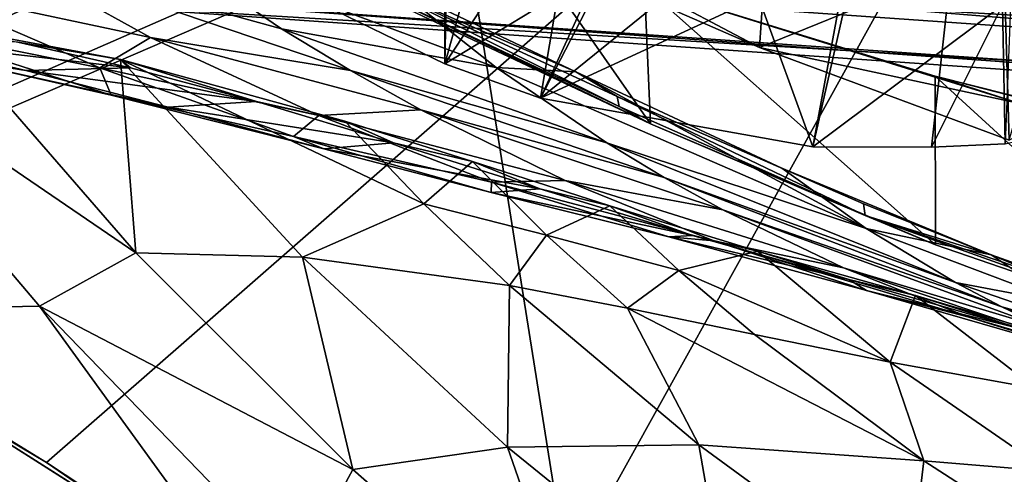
# Model space of a CAD drawing. Header units: metres. Extents: x -1004 to 0, y -808 to 0.
# Tile 77 of 122: x -634 to -547, y -147 to -107. Entities that reach past the tile are written whole.
import ezdxf

# ---------------------------------------------------------------- set-up
doc = ezdxf.new("R2010")
doc.units = ezdxf.units.M

msp = doc.modelspace()

# ---------------------------------------------------------------- linework, layer by layer
at = {"layer": 'top'}
for points in [[(-563.828979, -118.351624, 1976.31604), (-587.837097, -114.055832, 1971.532593), (-543.370056, -28.105516, 1926.987183)], [(-543.370056, -28.105516, 1926.987183), (-587.837097, -114.055832, 1971.532593), (-573.681213, -30.273012, 1923.938354)], [(-553.376404, -118.378174, 1978.136597), (-563.828979, -118.351624, 1976.31604), (-543.370056, -28.105516, 1926.987183)], [(-553.376404, -118.378174, 1978.136597), (-543.370056, -28.105516, 1926.987183), (-546.876587, -118.072487, 1979.189331)], [(-587.837097, -114.055832, 1971.532593), (-596.266052, -111.034325, 1969.651367), (-573.681213, -30.273012, 1923.938354)], [(-573.681213, -30.273012, 1923.938354), (-596.266052, -111.034325, 1969.651367), (-594.640137, -32.213715, 1924.19812)], [(-596.266052, -111.034325, 1969.651367), (-608.102783, -105.245163, 1966.830444), (-594.640137, -32.213715, 1924.19812)], [(-680.822693, -82.096756, 664.253174), (-670.037964, -123.145065, 663.178101), (-531.962463, -59.26767, 664.851257)], [(-670.037964, -123.145065, 663.178101), (-631.364441, -146.148254, 662.575684), (-531.962463, -59.26767, 664.851257)], [(-531.962463, -59.26767, 664.851257), (-631.364441, -146.148254, 662.575684), (-594.247375, -171.585114, 661.909546)], [(-594.247375, -171.585114, 661.909546), (-196.308548, -147.470947, 662.541565), (-531.962463, -59.26767, 664.851257)], [(-567.48938, -94.348671, 228.07338), (-568.516724, -109.58007, 230.279831), (-589.073486, -100.586571, 243.009766)], [(-567.48938, -94.348671, 228.07338), (-547.02594, -100.833397, 217.470978), (-568.516724, -109.58007, 230.279831)], [(-608.102783, -105.245163, 1966.830444), (-596.266052, -111.034325, 1969.651367), (-596.29303, -98.409485, 1992.22876)], [(-596.266052, -111.034325, 1969.651367), (-589.560974, -100.842484, 1993.362915), (-596.29303, -98.409485, 1992.22876)], [(-622.386597, -99.928566, 331.017609), (-610.637268, -107.932457, 331.112183), (-636.494324, -100.810738, 355.049286)], [(-622.386597, -99.928566, 331.017609), (-600.987366, -103.996346, 310.008209), (-591.735535, -111.336609, 310.255798)], [(-610.637268, -107.932457, 331.112183), (-622.386597, -99.928566, 331.017609), (-591.735535, -111.336609, 310.255798)], [(-589.073486, -100.586571, 243.009766), (-578.123413, -116.305847, 249.136841), (-602.542542, -104.7491, 241.333344)], [(-589.073486, -100.586571, 243.009766), (-578.6474, -104.198151, 245.97908), (-578.123413, -116.305847, 249.136841)], [(-578.6474, -104.198151, 245.97908), (-589.073486, -100.586571, 243.009766), (-568.516724, -109.58007, 230.279831)], [(-643.241394, -104.215828, 381.276855), (-636.494324, -100.810738, 355.049286), (-622.179504, -108.69426, 355.057526)], [(-636.494324, -100.810738, 355.049286), (-610.637268, -107.932457, 331.112183), (-604.565674, -111.612717, 331.159454)], [(-622.179504, -108.69426, 355.057526), (-636.494324, -100.810738, 355.049286), (-604.565674, -111.612717, 331.159454)], [(-589.560974, -100.842484, 1993.362915), (-596.266052, -111.034325, 1969.651367), (-582.67804, -102.78109, 1994.511719)], [(-547.02594, -100.833397, 217.470978), (-546.524048, -117.755356, 218.999847), (-568.516724, -109.58007, 230.279831)], [(-547.02594, -100.833397, 217.470978), (-525.307251, -106.640076, 208.21962), (-546.524048, -117.755356, 218.999847)], [(-596.266052, -111.034325, 1969.651367), (-587.837097, -114.055832, 1971.532593), (-582.67804, -102.78109, 1994.511719)], [(-582.67804, -102.78109, 1994.511719), (-587.837097, -114.055832, 1971.532593), (-575.681335, -104.211815, 1995.665405)], [(-600.987366, -103.996346, 310.008209), (-602.556885, -103.91246, 288.041077), (-584.722534, -111.719803, 301.336212)], [(-602.556885, -103.91246, 288.041077), (-581.073303, -113.910637, 288.041077), (-584.722534, -111.719803, 301.336212)], [(-602.319946, -104.598839, 259.044678), (-580.894348, -114.778145, 259.044647), (-602.556885, -103.91246, 288.041077)], [(-602.556885, -103.91246, 288.041077), (-580.894348, -114.778145, 259.044647), (-581.073303, -113.910637, 288.041077)], [(-600.987366, -103.996346, 310.008209), (-584.722534, -111.719803, 301.336212), (-591.735535, -111.336609, 310.255798)], [(-626.641907, -111.368629, 381.239777), (-644.003357, -107.871841, 408.983673), (-643.241394, -104.215828, 381.276855)], [(-626.641907, -111.368629, 381.239777), (-643.241394, -104.215828, 381.276855), (-622.179504, -108.69426, 355.057526)], [(-602.542542, -104.7491, 241.333344), (-578.123413, -116.305847, 249.136841), (-602.319946, -104.598839, 259.044678)], [(-602.319946, -104.598839, 259.044678), (-578.123413, -116.305847, 249.136841), (-580.894348, -114.778145, 259.044647)], [(-587.837097, -114.055832, 1971.532593), (-568.604858, -105.142845, 1996.812866), (-575.681335, -104.211815, 1995.665405)], [(-578.6474, -104.198151, 245.97908), (-553.021729, -126.965759, 255.982742), (-578.123413, -116.305847, 249.136841)], [(-578.6474, -104.198151, 245.97908), (-553.055786, -112.110451, 252.627716), (-553.021729, -126.965759, 255.982742)], [(-553.055786, -112.110451, 252.627716), (-578.6474, -104.198151, 245.97908), (-545.575745, -114.517525, 251.47937)], [(-578.6474, -104.198151, 245.97908), (-568.516724, -109.58007, 230.279831), (-545.575745, -114.517525, 251.47937)], [(-547.116455, -105.857063, 2000.052002), (-546.876587, -118.072487, 1979.189331), (-489.494446, -104.841095, 2005.911987)], [(-587.837097, -114.055832, 1971.532593), (-563.828979, -118.351624, 1976.31604), (-568.604858, -105.142845, 1996.812866)], [(-563.828979, -118.351624, 1976.31604), (-561.471497, -105.659294, 1997.937988), (-568.604858, -105.142845, 1996.812866)], [(-561.471497, -105.659294, 1997.937988), (-563.828979, -118.351624, 1976.31604), (-547.116455, -105.857063, 2000.052002)], [(-563.828979, -118.351624, 1976.31604), (-553.376404, -118.378174, 1978.136597), (-547.116455, -105.857063, 2000.052002)], [(-547.116455, -105.857063, 2000.052002), (-553.376404, -118.378174, 1978.136597), (-546.876587, -118.072487, 1979.189331)], [(-653.125732, -132.790131, 628.36499), (-653.117859, -107.485107, 628.364929), (-631.979614, -132.375916, 628.364929)], [(-653.117859, -107.485107, 628.364929), (-623.481262, -127.673668, 570.813843), (-631.979614, -132.375916, 628.364929)], [(-653.117859, -107.485107, 628.364929), (-640.894775, -107.634247, 569.851929), (-623.481262, -127.673668, 570.813843)], [(-653.221741, -107.68634, 468.277069), (-633.184692, -111.624023, 468.457245), (-644.413147, -109.010918, 499.752747)], [(-653.221741, -107.68634, 468.277069), (-640.216064, -110.497765, 438.040222), (-633.184692, -111.624023, 468.457245)], [(-626.641907, -111.368629, 381.239777), (-625.651001, -113.775276, 408.935486), (-644.003357, -107.871841, 408.983673)], [(-625.651001, -113.775276, 408.935486), (-640.216064, -110.497765, 438.040222), (-644.003357, -107.871841, 408.983673)], [(-640.894775, -107.634247, 569.851929), (-624.834045, -110.642342, 512.344299), (-623.481262, -127.673668, 570.813843)], [(-624.834045, -110.642342, 512.344299), (-640.894775, -107.634247, 569.851929), (-633.876587, -109.112877, 532.085571)], [(-610.637268, -107.932457, 331.112183), (-581.969543, -117.990639, 310.494843), (-604.565674, -111.612717, 331.159454)], [(-581.969543, -117.990639, 310.494843), (-610.637268, -107.932457, 331.112183), (-591.735535, -111.336609, 310.255798)], [(-623.9599, -111.369812, 500.102844), (-633.876587, -109.112877, 532.085571), (-644.413147, -109.010918, 499.752747)], [(-644.413147, -109.010918, 499.752747), (-633.184692, -111.624023, 468.457245), (-623.9599, -111.369812, 500.102844)], [(-624.834045, -110.642342, 512.344299), (-633.876587, -109.112877, 532.085571), (-623.9599, -111.369812, 500.102844)], [(-607.367859, -115.586449, 355.065735), (-626.641907, -111.368629, 381.239777), (-622.179504, -108.69426, 355.057526)], [(-607.367859, -115.586449, 355.065735), (-622.179504, -108.69426, 355.057526), (-598.372559, -115.0728, 331.206726)], [(-598.372559, -115.0728, 331.206726), (-622.179504, -108.69426, 355.057526), (-604.565674, -111.612717, 331.159454)], [(-545.575745, -114.517525, 251.47937), (-568.516724, -109.58007, 230.279831), (-546.524048, -117.755356, 218.999847)], [(-640.216064, -110.497765, 438.040222), (-620.63855, -114.856247, 438.068268), (-633.184692, -111.624023, 468.457245)], [(-620.63855, -114.856247, 438.068268), (-640.216064, -110.497765, 438.040222), (-625.651001, -113.775276, 408.935486)], [(-623.481262, -127.673668, 570.813843), (-624.834045, -110.642342, 512.344299), (-608.788452, -128.067902, 514.308044)], [(-624.834045, -110.642342, 512.344299), (-598.097351, -123.37265, 457.500122), (-608.788452, -128.067902, 514.308044)], [(-624.834045, -110.642342, 512.344299), (-605.058899, -116.079597, 456.188721), (-598.097351, -123.37265, 457.500122)], [(-605.058899, -116.079597, 456.188721), (-624.834045, -110.642342, 512.344299), (-612.862915, -114.340675, 468.637421)], [(-612.862915, -114.340675, 468.637421), (-624.834045, -110.642342, 512.344299), (-623.9599, -111.369812, 500.102844)], [(-633.184692, -111.624023, 468.457245), (-612.862915, -114.340675, 468.637421), (-623.9599, -111.369812, 500.102844)], [(-633.184692, -111.624023, 468.457245), (-620.63855, -114.856247, 438.068268), (-612.862915, -114.340675, 468.637421)], [(-607.367859, -115.586449, 355.065735), (-609.592346, -117.4272, 381.202698), (-626.641907, -111.368629, 381.239777)], [(-609.592346, -117.4272, 381.202698), (-625.651001, -113.775276, 408.935486), (-626.641907, -111.368629, 381.239777)], [(-604.565674, -111.612717, 331.159454), (-581.969543, -117.990639, 310.494843), (-576.913452, -121.037949, 310.61438)], [(-598.372559, -115.0728, 331.206726), (-604.565674, -111.612717, 331.159454), (-576.913452, -121.037949, 310.61438)], [(-591.735535, -111.336609, 310.255798), (-584.722534, -111.719803, 301.336212), (-559.116699, -125.552315, 293.231628)], [(-581.969543, -117.990639, 310.494843), (-591.735535, -111.336609, 310.255798), (-559.116699, -125.552315, 293.231628)], [(-584.722534, -111.719803, 301.336212), (-566.567993, -120.212517, 292.904572), (-559.116699, -125.552315, 293.231628)], [(-584.722534, -111.719803, 301.336212), (-581.073303, -113.910637, 288.041077), (-566.567993, -120.212517, 292.904572)], [(-553.055786, -112.110451, 252.627716), (-527.017334, -135.898376, 261.861969), (-553.021729, -126.965759, 255.982742)], [(-553.055786, -112.110451, 252.627716), (-527.416138, -118.707603, 258.220306), (-527.017334, -135.898376, 261.861969)], [(-527.416138, -118.707603, 258.220306), (-553.055786, -112.110451, 252.627716), (-500.62735, -125.340599, 251.47937)], [(-553.055786, -112.110451, 252.627716), (-545.575745, -114.517525, 251.47937), (-500.62735, -125.340599, 251.47937)], [(-606.917358, -118.509514, 408.887299), (-625.651001, -113.775276, 408.935486), (-609.592346, -117.4272, 381.202698)], [(-606.917358, -118.509514, 408.887299), (-620.63855, -114.856247, 438.068268), (-625.651001, -113.775276, 408.935486)], [(-620.63855, -114.856247, 438.068268), (-600.76355, -117.998337, 438.096313), (-612.862915, -114.340675, 468.637421)], [(-600.76355, -117.998337, 438.096313), (-605.058899, -116.079597, 456.188721), (-612.862915, -114.340675, 468.637421)], [(-581.073303, -113.910637, 288.041077), (-559.348633, -123.370239, 288.041077), (-566.567993, -120.212517, 292.904572)], [(-580.894348, -114.778145, 259.044647), (-559.214417, -124.400429, 259.044647), (-581.073303, -113.910637, 288.041077)], [(-559.214417, -124.400429, 259.044647), (-559.348633, -123.370239, 288.041077), (-581.073303, -113.910637, 288.041077)], [(-600.76355, -117.998337, 438.096313), (-620.63855, -114.856247, 438.068268), (-606.917358, -118.509514, 408.887299)], [(-585.651978, -121.31678, 331.30127), (-607.367859, -115.586449, 355.065735), (-598.372559, -115.0728, 331.206726)], [(-585.651978, -121.31678, 331.30127), (-598.372559, -115.0728, 331.206726), (-571.750549, -123.893745, 310.733887)], [(-598.372559, -115.0728, 331.206726), (-576.913452, -121.037949, 310.61438), (-571.750549, -123.893745, 310.733887)], [(-578.123413, -116.305847, 249.136841), (-559.214417, -124.400429, 259.044647), (-580.894348, -114.778145, 259.044647)], [(-592.127136, -121.456146, 355.073975), (-609.592346, -117.4272, 381.202698), (-607.367859, -115.586449, 355.065735)], [(-585.651978, -121.31678, 331.30127), (-592.127136, -121.456146, 355.073975), (-607.367859, -115.586449, 355.065735)], [(-605.058899, -116.079597, 456.188721), (-593.822815, -119.63131, 428.710632), (-598.097351, -123.37265, 457.500122)], [(-593.822815, -119.63131, 428.710632), (-605.058899, -116.079597, 456.188721), (-600.76355, -117.998337, 438.096313)], [(-578.123413, -116.305847, 249.136841), (-553.021729, -126.965759, 255.982742), (-559.214417, -124.400429, 259.044647)], [(-592.166748, -122.363884, 381.165619), (-606.917358, -118.509514, 408.887299), (-609.592346, -117.4272, 381.202698)], [(-609.592346, -117.4272, 381.202698), (-592.127136, -121.456146, 355.073975), (-592.166748, -122.363884, 381.165619)], [(-587.880676, -122.051765, 408.839111), (-600.76355, -117.998337, 438.096313), (-606.917358, -118.509514, 408.887299)], [(-587.880676, -122.051765, 408.839111), (-593.822815, -119.63131, 428.710632), (-600.76355, -117.998337, 438.096313)], [(-581.969543, -117.990639, 310.494843), (-551.253235, -130.306641, 293.561218), (-576.913452, -121.037949, 310.61438)], [(-559.116699, -125.552315, 293.231628), (-551.253235, -130.306641, 293.561218), (-581.969543, -117.990639, 310.494843)], [(-587.880676, -122.051765, 408.839111), (-606.917358, -118.509514, 408.887299), (-592.166748, -122.363884, 381.165619)], [(-598.097351, -123.37265, 457.500122), (-593.822815, -119.63131, 428.710632), (-587.294861, -126.13488, 430.19635)], [(-587.294861, -126.13488, 430.19635), (-593.822815, -119.63131, 428.710632), (-581.704956, -123.536179, 401.657776)], [(-581.704956, -123.536179, 401.657776), (-593.822815, -119.63131, 428.710632), (-587.880676, -122.051765, 408.839111)], [(-559.116699, -125.552315, 293.231628), (-566.567993, -120.212517, 292.904572), (-548.10376, -127.848389, 285.540283)], [(-566.567993, -120.212517, 292.904572), (-559.348633, -123.370239, 288.041077), (-548.10376, -127.848389, 285.540283)], [(-592.127136, -121.456146, 355.073975), (-576.5271, -126.276833, 355.082184), (-592.166748, -122.363884, 381.165619)], [(-572.537354, -126.635696, 331.395844), (-592.127136, -121.456146, 355.073975), (-585.651978, -121.31678, 331.30127)], [(-576.5271, -126.276833, 355.082184), (-592.127136, -121.456146, 355.073975), (-572.537354, -126.635696, 331.395844)], [(-561.130554, -129.016998, 310.972931), (-572.537354, -126.635696, 331.395844), (-585.651978, -121.31678, 331.30127)], [(-571.750549, -123.893745, 310.733887), (-561.130554, -129.016998, 310.972931), (-585.651978, -121.31678, 331.30127)], [(-576.913452, -121.037949, 310.61438), (-551.253235, -130.306641, 293.561218), (-547.177124, -132.452438, 293.726013)], [(-571.750549, -123.893745, 310.733887), (-576.913452, -121.037949, 310.61438), (-547.177124, -132.452438, 293.726013)], [(-574.440918, -126.156013, 381.12854), (-587.880676, -122.051765, 408.839111), (-592.166748, -122.363884, 381.165619)], [(-574.440918, -126.156013, 381.12854), (-581.704956, -123.536179, 401.657776), (-587.880676, -122.051765, 408.839111)], [(-653.125732, -132.790131, 628.36499), (-631.364441, -146.148254, 662.575684), (-670.037964, -123.145065, 663.178101)], [(-592.166748, -122.363884, 381.165619), (-576.5271, -126.276833, 355.082184), (-574.440918, -126.156013, 381.12854)], [(-608.788452, -128.067902, 514.308044), (-598.097351, -123.37265, 457.500122), (-590.544983, -130.564774, 459.064362)], [(-598.097351, -123.37265, 457.500122), (-587.294861, -126.13488, 430.19635), (-590.544983, -130.564774, 459.064362)], [(-575.644897, -129.237701, 403.282227), (-587.294861, -126.13488, 430.19635), (-581.704956, -123.536179, 401.657776)], [(-581.704956, -123.536179, 401.657776), (-568.713684, -127.534737, 375.027679), (-575.644897, -129.237701, 403.282227)], [(-568.713684, -127.534737, 375.027679), (-581.704956, -123.536179, 401.657776), (-574.440918, -126.156013, 381.12854)], [(-547.177124, -132.452438, 293.726013), (-543.011902, -134.439758, 293.890778), (-571.750549, -123.893745, 310.733887)], [(-543.011902, -134.439758, 293.890778), (-561.130554, -129.016998, 310.972931), (-571.750549, -123.893745, 310.733887)], [(-559.348633, -123.370239, 288.041077), (-559.214417, -124.400429, 259.044647), (-548.10376, -127.848389, 285.540283)], [(-548.10376, -127.848389, 285.540283), (-559.214417, -124.400429, 259.044647), (-529.350464, -134.517258, 279.248169)], [(-559.214417, -124.400429, 259.044647), (-527.017334, -135.898376, 261.861969), (-529.350464, -134.517258, 279.248169)], [(-553.021729, -126.965759, 255.982742), (-527.017334, -135.898376, 261.861969), (-559.214417, -124.400429, 259.044647)], [(-548.10376, -127.848389, 285.540283), (-541.774048, -132.097702, 285.996613), (-559.116699, -125.552315, 293.231628)], [(-541.774048, -132.097702, 285.996613), (-551.253235, -130.306641, 293.561218), (-559.116699, -125.552315, 293.231628)], [(-590.544983, -130.564774, 459.064362), (-587.294861, -126.13488, 430.19635), (-580.163818, -132.565369, 431.968262)], [(-580.163818, -132.565369, 431.968262), (-587.294861, -126.13488, 430.19635), (-575.644897, -129.237701, 403.282227)], [(-576.5271, -126.276833, 355.082184), (-560.63916, -130.026718, 355.090393), (-574.440918, -126.156013, 381.12854)], [(-560.63916, -130.026718, 355.090393), (-576.5271, -126.276833, 355.082184), (-559.092041, -131.005066, 331.490387)], [(-559.092041, -131.005066, 331.490387), (-576.5271, -126.276833, 355.082184), (-572.537354, -126.635696, 331.395844)], [(-560.63916, -130.026718, 355.090393), (-568.713684, -127.534737, 375.027679), (-574.440918, -126.156013, 381.12854)], [(-550.163574, -133.335037, 311.211975), (-572.537354, -126.635696, 331.395844), (-561.130554, -129.016998, 310.972931)], [(-572.537354, -126.635696, 331.395844), (-550.163574, -133.335037, 311.211975), (-559.092041, -131.005066, 331.490387)], [(-568.713684, -127.534737, 375.027679), (-556.999023, -137.307114, 378.823914), (-575.644897, -129.237701, 403.282227)], [(-568.713684, -127.534737, 375.027679), (-554.788147, -131.433319, 348.860809), (-556.999023, -137.307114, 378.823914)], [(-554.788147, -131.433319, 348.860809), (-568.713684, -127.534737, 375.027679), (-560.63916, -130.026718, 355.090393)], [(-623.481262, -127.673668, 570.813843), (-604.354919, -146.785873, 572.131165), (-631.979614, -132.375916, 628.364929)], [(-604.354919, -146.785873, 572.131165), (-623.481262, -127.673668, 570.813843), (-608.788452, -128.067902, 514.308044)], [(-590.741211, -144.797974, 516.907837), (-604.354919, -146.785873, 572.131165), (-608.788452, -128.067902, 514.308044)], [(-608.788452, -128.067902, 514.308044), (-590.544983, -130.564774, 459.064362), (-590.741211, -144.797974, 516.907837)], [(-529.350464, -134.517258, 279.248169), (-523.77124, -137.937881, 279.68573), (-548.10376, -127.848389, 285.540283)], [(-523.77124, -137.937881, 279.68573), (-541.774048, -132.097702, 285.996613), (-548.10376, -127.848389, 285.540283)], [(-568.975281, -134.891693, 405.227264), (-580.163818, -132.565369, 431.968262), (-575.644897, -129.237701, 403.282227)], [(-575.644897, -129.237701, 403.282227), (-556.999023, -137.307114, 378.823914), (-568.975281, -134.891693, 405.227264)], [(-534.436035, -137.927429, 294.220367), (-550.163574, -133.335037, 311.211975), (-561.130554, -129.016998, 310.972931)], [(-543.011902, -134.439758, 293.890778), (-534.436035, -137.927429, 294.220367), (-561.130554, -129.016998, 310.972931)], [(-545.381165, -134.404755, 331.584961), (-554.788147, -131.433319, 348.860809), (-560.63916, -130.026718, 355.090393)], [(-545.381165, -134.404755, 331.584961), (-560.63916, -130.026718, 355.090393), (-559.092041, -131.005066, 331.490387)], [(-590.544983, -130.564774, 459.064362), (-573.880859, -144.594589, 462.815552), (-590.741211, -144.797974, 516.907837)], [(-573.880859, -144.594589, 462.815552), (-590.544983, -130.564774, 459.064362), (-580.163818, -132.565369, 431.968262)], [(-550.163574, -133.335037, 311.211975), (-538.90509, -136.826279, 311.451019), (-559.092041, -131.005066, 331.490387)], [(-559.092041, -131.005066, 331.490387), (-538.90509, -136.826279, 311.451019), (-545.381165, -134.404755, 331.584961)], [(-551.253235, -130.306641, 293.561218), (-534.892761, -135.938766, 286.365143), (-547.177124, -132.452438, 293.726013)], [(-534.892761, -135.938766, 286.365143), (-551.253235, -130.306641, 293.561218), (-541.774048, -132.097702, 285.996613)], [(-554.788147, -131.433319, 348.860809), (-544.187378, -139.638962, 352.78244), (-556.999023, -137.307114, 378.823914)], [(-554.788147, -131.433319, 348.860809), (-537.871216, -136.436661, 324.769257), (-544.187378, -139.638962, 352.78244)], [(-537.871216, -136.436661, 324.769257), (-554.788147, -131.433319, 348.860809), (-545.381165, -134.404755, 331.584961)], [(-653.125732, -132.790131, 628.36499), (-631.979614, -132.375916, 628.364929), (-613.420105, -158.00827, 628.364929)], [(-631.979614, -132.375916, 628.364929), (-604.354919, -146.785873, 572.131165), (-609.276917, -155.848602, 628.364929)], [(-631.979614, -132.375916, 628.364929), (-609.276917, -155.848602, 628.364929), (-613.420105, -158.00827, 628.364929)], [(-554.046204, -146.000259, 409.907684), (-580.163818, -132.565369, 431.968262), (-568.975281, -134.891693, 405.227264)], [(-554.046204, -146.000259, 409.907684), (-573.880859, -144.594589, 462.815552), (-580.163818, -132.565369, 431.968262)], [(-547.177124, -132.452438, 293.726013), (-534.892761, -135.938766, 286.365143), (-527.675354, -139.228775, 286.733673)], [(-547.177124, -132.452438, 293.726013), (-527.675354, -139.228775, 286.733673), (-543.011902, -134.439758, 293.890778)], [(-613.420105, -158.00827, 628.364929), (-613.348389, -158.057312, 645.313843), (-653.125732, -132.790131, 628.36499)], [(-613.348389, -158.057312, 645.313843), (-631.364441, -146.148254, 662.575684), (-653.125732, -132.790131, 628.36499)], [(-525.570435, -140.748505, 294.549927), (-550.163574, -133.335037, 311.211975), (-534.436035, -137.927429, 294.220367)], [(-538.90509, -136.826279, 311.451019), (-550.163574, -133.335037, 311.211975), (-525.570435, -140.748505, 294.549927)], [(-556.999023, -137.307114, 378.823914), (-554.046204, -146.000259, 409.907684), (-568.975281, -134.891693, 405.227264)], [(-544.187378, -139.638962, 352.78244), (-543.08551, -146.929062, 383.861603), (-556.999023, -137.307114, 378.823914)], [(-543.08551, -146.929062, 383.861603), (-554.046204, -146.000259, 409.907684), (-556.999023, -137.307114, 378.823914)], [(-583.744995, -164.901367, 573.698608), (-604.354919, -146.785873, 572.131165), (-590.741211, -144.797974, 516.907837)], [(-590.741211, -144.797974, 516.907837), (-573.880859, -144.594589, 462.815552), (-571.039795, -160.74884, 519.949524)], [(-571.039795, -160.74884, 519.949524), (-583.744995, -164.901367, 573.698608), (-590.741211, -144.797974, 516.907837)], [(-555.494507, -158.067413, 467.170807), (-573.880859, -144.594589, 462.815552), (-554.046204, -146.000259, 409.907684)], [(-573.880859, -144.594589, 462.815552), (-555.494507, -158.067413, 467.170807), (-571.039795, -160.74884, 519.949524)], [(-594.247375, -171.585114, 661.909546), (-631.364441, -146.148254, 662.575684), (-613.348389, -158.057312, 645.313843)], [(-537.396606, -156.74939, 415.356506), (-555.494507, -158.067413, 467.170807), (-554.046204, -146.000259, 409.907684)], [(-554.046204, -146.000259, 409.907684), (-543.08551, -146.929062, 383.861603), (-537.396606, -156.74939, 415.356506)], [(-604.354919, -146.785873, 572.131165), (-583.744995, -164.901367, 573.698608), (-609.276917, -155.848602, 628.364929)]]:
    msp.add_3dface(points, dxfattribs=at)
at = {"layer": 'top0123411'}
for points in [[(-787.024658, -763.271118, 90), (-994.037292, -10, 90), (-533.424561, -638.481384, 90)], [(-994.037292, -10, 90), (-526.238708, -632.856445, 90), (-533.424561, -638.481384, 90)], [(-10, -10, 90), (-502.018646, -625.846375, 90), (-994.037292, -10, 90)], [(-502.018646, -625.846375, 90), (-510.034576, -626.560547, 90), (-994.037292, -10, 90)], [(-994.037292, -10, 90), (-510.034576, -626.560547, 90), (-518.256042, -628.853394, 90)], [(-518.256042, -628.853394, 90), (-526.238708, -632.856445, 90), (-994.037292, -10, 90)], [(-597.805054, -78.120209, 118.65947), (-646.118347, -76.727219, 118.683784), (-938.29071, -245.358398, 115.740311)], [(-939.738831, -283.879303, 115.067932), (-940.71405, -322.342346, 114.396553), (-597.805054, -78.120209, 118.65947)], [(-940.71405, -322.342346, 114.396553), (-513.875122, -606.131226, 109.443001), (-597.805054, -78.120209, 118.65947)], [(-939.738831, -283.879303, 115.067932), (-597.805054, -78.120209, 118.65947), (-938.29071, -245.358398, 115.740311)], [(-597.805054, -78.120209, 118.65947), (-513.875122, -606.131226, 109.443001), (-502.018616, -79.224953, 118.640182)]]:
    msp.add_3dface(points, dxfattribs=at)
at = {"layer": 'top0123412'}
for points in [[(-942.545349, -80.833534, 2094.340576), (-932.125671, -108.299606, 2112.649414), (-502.018646, -55.05748, 2077.158447)], [(-502.018646, -55.05748, 2077.158447), (-932.125671, -108.299606, 2112.649414), (-918.452148, -133.331024, 2129.335449)], [(-918.452148, -133.331024, 2129.335449), (-901.793396, -155.042709, 2143.80835), (-502.018646, -55.05748, 2077.158447)], [(-901.793396, -155.042709, 2143.80835), (-820.791748, -194.333847, 2169.999756), (-502.018646, -55.05748, 2077.158447)], [(-502.018646, -55.05748, 2077.158447), (-820.791748, -194.333847, 2169.999756), (-502.018646, -194.333847, 2169.999756)], [(-928.7276, -113.098167, 2112.361572), (-939.278992, -86.006744, 2094.30249), (-502.018646, -57.672649, 2075.415039)], [(-914.9198, -137.676178, 2128.745361), (-928.7276, -113.098167, 2112.361572), (-502.018646, -57.672649, 2075.415039)], [(-502.018646, -57.672649, 2075.415039), (-898.363892, -158.604187, 2142.695801), (-914.9198, -137.676178, 2128.745361)], [(-820.791748, -195.279739, 2167.143799), (-898.363892, -158.604187, 2142.695801), (-502.018646, -57.672649, 2075.415039)], [(-502.018646, -195.279739, 2167.143799), (-820.791748, -195.279739, 2167.143799), (-502.018646, -57.672649, 2075.415039)]]:
    msp.add_3dface(points, dxfattribs=at)
at = {"layer": 'top0123416'}
for points in [[(-233.311279, -124.02623, 1633.36084), (-632.336914, -96.123642, 1633.36084), (-632.397461, -96.989761, 1638.284912)], [(-632.336914, -96.123642, 1633.36084), (-233.311279, -124.02623, 1633.36084), (-572.498474, -100.529236, 1632.846069)], [(-233.371841, -124.892357, 1638.284912), (-632.397461, -96.989761, 1638.284912), (-632.72522, -101.676781, 1639.994995)], [(-233.371841, -124.892357, 1638.284912), (-233.311279, -124.02623, 1633.36084), (-632.397461, -96.989761, 1638.284912)], [(-632.931824, -104.631546, 1631.857056), (-632.604065, -99.944534, 1630.146973), (-233.906204, -132.534134, 1631.857056)], [(-632.604065, -99.944534, 1630.146973), (-233.578461, -127.847122, 1630.146973), (-233.906204, -132.534134, 1631.857056)], [(-632.604065, -99.944534, 1630.146973), (-572.712219, -103.585953, 1630.274902), (-293.394257, -123.117767, 1630.274902)], [(-632.604065, -99.944534, 1630.146973), (-293.394257, -123.117767, 1630.274902), (-233.578461, -127.847122, 1630.146973)], [(-233.311279, -124.02623, 1633.36084), (-293.180511, -120.06105, 1632.846069), (-572.498474, -100.529236, 1632.846069)], [(-572.498474, -100.529236, 1632.846069), (-293.180511, -120.06105, 1632.846069), (-571.109802, -100.93853, 1632.306519)], [(-293.180511, -120.06105, 1632.846069), (-294.612518, -120.273216, 1632.306519), (-571.109802, -100.93853, 1632.306519)], [(-571.109802, -100.93853, 1632.306519), (-294.612518, -120.273216, 1632.306519), (-570.591492, -101.929459, 1631.240723)], [(-233.6996, -129.579376, 1639.994995), (-632.72522, -101.676781, 1639.994995), (-632.992371, -105.497673, 1636.781006)], [(-233.6996, -129.579376, 1639.994995), (-233.371841, -124.892357, 1638.284912), (-632.72522, -101.676781, 1639.994995)], [(-572.712219, -103.585953, 1630.274902), (-570.591492, -101.929459, 1631.240723), (-293.394257, -123.117767, 1630.274902)], [(-293.394257, -123.117767, 1630.274902), (-570.591492, -101.929459, 1631.240723), (-295.263763, -121.182266, 1631.240723)], [(-570.591492, -101.929459, 1631.240723), (-294.612518, -120.273216, 1632.306519), (-295.263763, -121.182266, 1631.240723)], [(-632.992371, -105.497673, 1636.781006), (-632.931824, -104.631546, 1631.857056), (-233.966782, -133.400269, 1636.781006)], [(-632.931824, -104.631546, 1631.857056), (-233.906204, -132.534134, 1631.857056), (-233.966782, -133.400269, 1636.781006)], [(-233.966782, -133.400269, 1636.781006), (-233.6996, -129.579376, 1639.994995), (-632.992371, -105.497673, 1636.781006)]]:
    msp.add_3dface(points, dxfattribs=at)

doc.saveas('drawing.dxf')
